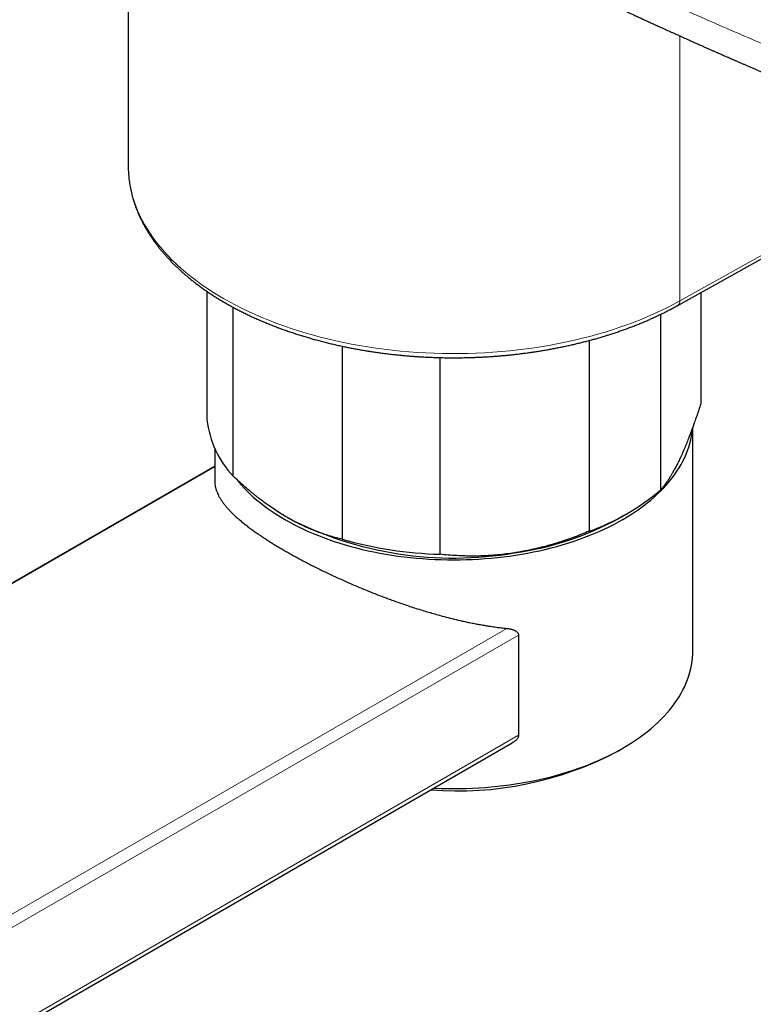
# Model space of a CAD drawing. Header units: millimetres. Extents: x 8 to 932, y 12 to 523.
# Tile 39 of 53: x 797 to 841, y 143 to 203. Entities that reach past the tile are written whole.
import ezdxf

# ---------------------------------------------------------------- set-up
doc = ezdxf.new("R2010")
doc.units = ezdxf.units.MM

msp = doc.modelspace()

# ---------------------------------------------------------------- linework, layer by layer
at = {"color": 7, "linetype": 'Continuous', "lineweight": 30}
for p, q in [((803.281, 204.004), (803.281, 193.878)), ((803.281, 193.878), (803.281, 193.812)), ((836.625, 185.402), (851.685, 193.797)), ((808.054, 186.256), (808.054, 178.463)), ((838.007, 186.172), (838.007, 179.428)), ((809.642, 175.041), (809.642, 185.289)), ((835.583, 174.205), (835.583, 184.861)), ((816.266, 182.922), (816.266, 171.217)), ((831.243, 183.27), (831.243, 171.7)), ((822.195, 170.3), (822.195, 182.234)), ((837.531, 164.452), (837.531, 178.019)), ((808.531, 176.729), (808.531, 174.743)), ((808.531, 175.651), (752.807, 143.483)), ((833.108, 172.517), (833.639, 172.824)), ((826.964, 165.401), (826.964, 159.318)), ((689.808, 79.902), (826.568, 158.852)), ((832.932, 158.33), (833.285, 158.534))]:
    msp.add_line(p, q, dxfattribs=at)
at = {"color": 252, "linetype": 'Continuous', "lineweight": 0}
for p, q in [((836.75, 185.677), (836.75, 201.745)), ((836.75, 185.677), (851.81, 194.072)), ((808.531, 175.615), (752.765, 143.422)), ((689.688, 86.965), (826.253, 165.802)), ((826.964, 165.401), (689.953, 86.306)), ((689.953, 80.223), (826.964, 159.318))]:
    msp.add_line(p, q, dxfattribs=at)
at = {"color": 252, "linetype": 'Continuous', "lineweight": 0, "flags": 128}
msp.add_lwpolyline([(803.281, 193.812), (803.281, 193.779), (803.292, 193.484), (803.317, 193.189), (803.354, 192.895), (803.405, 192.601), (803.469, 192.308), (803.546, 192.016), (803.636, 191.726), (803.739, 191.437), (803.855, 191.149), (803.984, 190.864), (804.125, 190.58), (804.279, 190.299), (804.446, 190.02), (804.626, 189.743), (804.817, 189.469), (805.021, 189.199), (805.237, 188.931), (805.465, 188.667), (805.704, 188.406), (805.955, 188.149), (806.218, 187.896), (806.492, 187.647), (806.777, 187.402), (807.073, 187.161), (807.379, 186.925), (807.696, 186.693), (808.024, 186.466), (808.361, 186.245), (808.708, 186.028), (809.065, 185.816), (809.431, 185.61), (809.807, 185.41), (810.191, 185.215), (810.584, 185.026), (810.985, 184.843), (811.394, 184.666), (811.811, 184.495), (812.235, 184.331), (812.667, 184.173), (813.106, 184.021), (813.551, 183.876), (814.003, 183.738), (814.461, 183.606), (814.924, 183.482), (815.393, 183.364), (815.867, 183.253), (816.346, 183.15), (816.829, 183.054), (817.317, 182.965), (817.808, 182.883), (818.303, 182.809), (818.801, 182.742), (819.302, 182.682), (819.805, 182.63), (820.31, 182.586), (820.818, 182.549), (821.326, 182.52), (821.836, 182.498), (822.347, 182.484), (822.858, 182.477), (823.37, 182.479), (823.881, 182.488), (824.391, 182.504), (824.901, 182.528), (825.409, 182.56), (825.916, 182.599), (826.421, 182.646), (826.923, 182.701), (827.423, 182.763), (827.92, 182.832), (828.414, 182.909), (828.904, 182.993), (829.39, 183.084), (829.872, 183.183), (830.349, 183.289), (830.821, 183.402), (831.289, 183.522), (831.75, 183.648), (832.206, 183.782), (832.656, 183.923), (833.099, 184.07), (833.535, 184.224), (833.965, 184.384), (834.387, 184.55), (834.801, 184.723), (835.208, 184.902), (835.606, 185.087), (835.996, 185.278), (836.378, 185.475), (836.75, 185.677)], dxfattribs=at)
at = {"color": 7, "linetype": 'Continuous', "lineweight": 30, "flags": 128}
for points in [[(809.841, 174.856), (809.943, 174.73), (810.111, 174.533), (810.288, 174.339), (810.473, 174.148), (810.667, 173.96), (810.87, 173.774), (811.081, 173.592), (811.3, 173.413), (811.527, 173.238), (811.762, 173.066), (812.005, 172.897), (812.255, 172.732), (812.513, 172.571), (812.778, 172.414), (813.049, 172.262), (813.328, 172.113), (813.614, 171.968), (813.905, 171.828), (814.204, 171.692), (814.508, 171.561), (814.818, 171.435), (815.133, 171.313), (815.454, 171.196), (815.781, 171.084), (816.112, 170.977), (816.448, 170.875), (816.788, 170.778), (817.133, 170.686), (817.482, 170.6), (817.834, 170.519), (818.19, 170.443), (818.55, 170.372), (818.912, 170.307), (819.278, 170.248), (819.646, 170.194), (820.016, 170.146), (820.388, 170.103), (820.762, 170.066), (821.138, 170.034), (821.515, 170.009), (821.893, 169.989), (822.272, 169.974), (822.651, 169.966), (823.031, 169.963), (823.41, 169.966), (823.789, 169.974), (824.168, 169.989), (824.546, 170.009), (824.923, 170.034), (825.299, 170.066), (825.673, 170.103), (826.045, 170.146), (826.416, 170.194), (826.783, 170.248), (827.149, 170.307), (827.511, 170.372), (827.871, 170.443), (828.227, 170.519), (828.579, 170.6), (828.928, 170.686), (829.273, 170.778), (829.613, 170.875), (829.949, 170.977), (830.281, 171.084), (830.607, 171.196), (830.928, 171.313), (831.243, 171.435), (831.553, 171.561), (831.858, 171.692), (832.156, 171.828), (832.448, 171.968), (832.733, 172.113), (833.012, 172.262), (833.284, 172.414), (833.549, 172.571), (833.806, 172.732), (834.056, 172.897), (834.299, 173.066), (834.534, 173.238), (834.761, 173.413), (834.98, 173.592), (835.191, 173.774), (835.394, 173.96), (835.588, 174.148), (835.773, 174.339), (835.95, 174.533), (836.118, 174.73), (836.277, 174.929), (836.427, 175.13), (836.568, 175.334), (836.699, 175.539), (836.821, 175.747), (836.933, 175.956), (837.037, 176.167), (837.13, 176.379), (837.214, 176.593), (837.288, 176.808), (837.352, 177.024), (837.407, 177.241), (837.451, 177.458), (837.486, 177.677), (837.511, 177.895), (837.517, 177.975)], [(821.819, 156.111), (821.893, 156.107), (822.272, 156.093), (822.651, 156.084), (823.031, 156.082), (823.41, 156.084), (823.789, 156.093), (824.168, 156.107), (824.546, 156.127), (824.923, 156.153), (825.299, 156.185), (825.673, 156.222), (826.045, 156.264), (826.416, 156.313), (826.783, 156.367), (827.149, 156.426), (827.511, 156.491), (827.871, 156.562), (828.227, 156.637), (828.579, 156.719), (828.928, 156.805), (829.273, 156.897), (829.613, 156.994), (829.949, 157.096), (830.281, 157.203), (830.607, 157.315), (830.928, 157.432), (831.243, 157.554), (831.553, 157.68), (831.858, 157.811), (832.156, 157.947), (832.448, 158.087), (832.733, 158.232), (833.012, 158.38), (833.284, 158.533), (833.549, 158.69), (833.806, 158.851), (834.056, 159.016), (834.299, 159.184), (834.534, 159.356), (834.761, 159.532), (834.98, 159.711), (835.191, 159.893), (835.394, 160.079), (835.588, 160.267), (835.773, 160.458), (835.95, 160.652), (836.118, 160.849), (836.277, 161.048), (836.427, 161.249), (836.568, 161.452), (836.699, 161.658), (836.821, 161.866), (836.933, 162.075), (837.037, 162.286), (837.13, 162.498), (837.214, 162.712), (837.288, 162.927), (837.352, 163.143), (837.407, 163.36), (837.451, 163.577), (837.486, 163.795), (837.511, 164.014), (837.526, 164.233), (837.531, 164.452)]]:
    msp.add_lwpolyline(points, dxfattribs=at)
at = {"color": 252, "linetype": 'Continuous', "lineweight": 0}
msp.add_arc((836.456, 185.645), 0.296, 304.90505, 6.27454, dxfattribs=at)
at = {"color": 7, "linetype": 'Continuous', "lineweight": 30}
for centre, radius, start, end in [((814.137, 179.207), 6.129, 186.97012, 222.8268), ((826.492, 184.941), 14.068, 289.73823, 310.2564), ((823.005, 191.933), 21.863, 242.63293, 279.781), ((824.165, 188.698), 18.488, 277.94071, 298.93191), ((822.88, 194.351), 24.061, 254.04589, 268.36803), ((823.254, 176.721), 20.782, 265.52293, 297.75489)]:
    msp.add_arc(centre, radius, start, end, dxfattribs=at)
for points, knots in [([(828.579, 205.58), (828.638, 205.552), (828.752, 205.495), (828.919, 205.414), (829.073, 205.339), (829.214, 205.271), (829.341, 205.209), (829.455, 205.154), (829.555, 205.105), (829.643, 205.063), (829.718, 205.027), (829.781, 204.996), (829.833, 204.971), (829.874, 204.951), (829.907, 204.935), (829.939, 204.92), (829.984, 204.898), (830.048, 204.867), (830.133, 204.826), (830.234, 204.777), (830.341, 204.726), (830.452, 204.673), (830.564, 204.619), (830.685, 204.561), (830.87, 204.473), (831.112, 204.357), (831.407, 204.217), (831.726, 204.065), (832.067, 203.904), (832.427, 203.734), (832.774, 203.572), (833.062, 203.437), (833.295, 203.328), (833.478, 203.243), (833.664, 203.156), (833.859, 203.066), (834.066, 202.97), (834.285, 202.869), (834.524, 202.759), (834.784, 202.639), (835.067, 202.509), (835.363, 202.374), (835.675, 202.232), (835.988, 202.089), (836.303, 201.947), (836.617, 201.805), (836.943, 201.658), (837.237, 201.526), (837.497, 201.41), (837.718, 201.311), (837.936, 201.214), (838.145, 201.121), (838.343, 201.033), (838.529, 200.951), (838.703, 200.874), (838.865, 200.803), (839.016, 200.736), (839.153, 200.676), (839.278, 200.621), (839.391, 200.572), (839.491, 200.527), (839.581, 200.488), (839.66, 200.454), (839.728, 200.424), (839.789, 200.398), (839.845, 200.373), (839.899, 200.349), (839.955, 200.325), (840.018, 200.298), (840.09, 200.266), (840.18, 200.227), (840.289, 200.18), (840.417, 200.124), (840.562, 200.061), (840.721, 199.992), (840.896, 199.917), (841.071, 199.841), (841.244, 199.767), (841.412, 199.695), (841.586, 199.62), (841.761, 199.545), (841.934, 199.471), (842.104, 199.398), (842.316, 199.308), (842.566, 199.202), (842.851, 199.081), (843.132, 198.962), (843.407, 198.846), (843.676, 198.733), (843.932, 198.625), (844.175, 198.524), (844.394, 198.433), (844.591, 198.351), (844.774, 198.275), (844.961, 198.197), (845.155, 198.117), (845.357, 198.033), (845.578, 197.942), (845.821, 197.842), (846.086, 197.733), (846.362, 197.621), (846.649, 197.503), (846.948, 197.382), (847.258, 197.256), (847.571, 197.129), (847.879, 197.005), (848.175, 196.887), (848.457, 196.774), (848.725, 196.666), (848.982, 196.564), (849.188, 196.482), (849.347, 196.419), (849.463, 196.373), (849.575, 196.329), (849.682, 196.286), (849.782, 196.247), (849.87, 196.212), (849.945, 196.183), (850.006, 196.159), (850.053, 196.14), (850.088, 196.126), (850.123, 196.113), (850.161, 196.098), (850.209, 196.079), (850.266, 196.056), (850.336, 196.029), (850.42, 195.996), (850.518, 195.958), (850.629, 195.914), (850.751, 195.867), (850.884, 195.815), (851.025, 195.759), (851.17, 195.703), (851.316, 195.646), (851.525, 195.565), (851.795, 195.461), (852.125, 195.333), (852.436, 195.214), (852.728, 195.101), (853.003, 194.996), (853.271, 194.894), (853.533, 194.794), (853.79, 194.697), (854.065, 194.593), (854.366, 194.479), (854.698, 194.355), (855.044, 194.225), (855.405, 194.09), (855.779, 193.951), (856.166, 193.807), (856.565, 193.66), (856.978, 193.508), (857.363, 193.367), (857.718, 193.238), (858.039, 193.121), (858.368, 193.002), (858.673, 192.892), (858.947, 192.793), (859.182, 192.709), (859.401, 192.631), (859.596, 192.561), (859.769, 192.499), (859.921, 192.445), (860.059, 192.396), (860.184, 192.351), (860.296, 192.312), (860.394, 192.277), (860.478, 192.247), (860.545, 192.224), (860.596, 192.206), (860.632, 192.193), (860.661, 192.182), (860.688, 192.173), (860.718, 192.163), (860.756, 192.149), (860.806, 192.132), (860.865, 192.111), (860.932, 192.087), (861.006, 192.061), (861.106, 192.026), (861.235, 191.98), (861.396, 191.924), (861.57, 191.863), (861.756, 191.798), (861.945, 191.732), (862.135, 191.666), (862.325, 191.6), (862.525, 191.53), (862.734, 191.458), (862.951, 191.383), (863.269, 191.273), (863.681, 191.132), (864.162, 190.968), (864.612, 190.815), (865.032, 190.673), (865.439, 190.535), (865.809, 190.411), (866.142, 190.3), (866.441, 190.2), (866.735, 190.102), (867.029, 190.005), (867.362, 189.895), (867.74, 189.77), (868.164, 189.631), (868.571, 189.499), (868.956, 189.374), (869.319, 189.256), (869.692, 189.136), (870.074, 189.013), (870.395, 188.91), (870.646, 188.83), (870.819, 188.775), (870.978, 188.725), (871.122, 188.679), (871.252, 188.638), (871.368, 188.601), (871.47, 188.569), (871.557, 188.541), (871.63, 188.518), (871.685, 188.501), (871.724, 188.489), (871.753, 188.479), (871.784, 188.47), (871.822, 188.458), (871.868, 188.443), (871.923, 188.426), (871.988, 188.405), (872.063, 188.382), (872.15, 188.355), (872.25, 188.323), (872.365, 188.287), (872.492, 188.247), (872.633, 188.203), (872.794, 188.153), (872.977, 188.096), (873.182, 188.032), (873.405, 187.963), (873.644, 187.889), (873.901, 187.81), (874.174, 187.726), (874.455, 187.64), (874.744, 187.551), (875.04, 187.461), (875.349, 187.367), (875.673, 187.269), (876.012, 187.166), (876.242, 187.097), (876.36, 187.062)], [0, 0, 0, 0, 0.003928, 0.00766, 0.01109, 0.014218, 0.017044, 0.019568, 0.021789, 0.023715, 0.02538, 0.026788, 0.027941, 0.028836, 0.029485, 0.03015, 0.030956, 0.0325, 0.034391, 0.036626, 0.039207, 0.041478, 0.043961, 0.046658, 0.049507, 0.056195, 0.062712, 0.06906, 0.077296, 0.085228, 0.092855, 0.100178, 0.104227, 0.108176, 0.112194, 0.116469, 0.121003, 0.125795, 0.130845, 0.136698, 0.142863, 0.149341, 0.15613, 0.163231, 0.16982, 0.176657, 0.183741, 0.191073, 0.195808, 0.200641, 0.205439, 0.209981, 0.214263, 0.218286, 0.222049, 0.225552, 0.228795, 0.231779, 0.234457, 0.236885, 0.239062, 0.240989, 0.242693, 0.244139, 0.245404, 0.246617, 0.24778, 0.248911, 0.250241, 0.251804, 0.253599, 0.256041, 0.258813, 0.261915, 0.265348, 0.26911, 0.273203, 0.276613, 0.280223, 0.284018, 0.287805, 0.29152, 0.295162, 0.298732, 0.305088, 0.311201, 0.31707, 0.323089, 0.328828, 0.334287, 0.339468, 0.344369, 0.34824, 0.352067, 0.356044, 0.360172, 0.364451, 0.36888, 0.374293, 0.379916, 0.385748, 0.39179, 0.398156, 0.404739, 0.411471, 0.417996, 0.424262, 0.430164, 0.435816, 0.441219, 0.446372, 0.448855, 0.451275, 0.453633, 0.455928, 0.45806, 0.459915, 0.461492, 0.462791, 0.463722, 0.464428, 0.465054, 0.465867, 0.466872, 0.468071, 0.469463, 0.471277, 0.473339, 0.475651, 0.478211, 0.48102, 0.484018, 0.487092, 0.490136, 0.493151, 0.500209, 0.507098, 0.51382, 0.519679, 0.525404, 0.530995, 0.536452, 0.541775, 0.547045, 0.553627, 0.560513, 0.567704, 0.575198, 0.582997, 0.590953, 0.599202, 0.607745, 0.616581, 0.623058, 0.629684, 0.63646, 0.64336, 0.648539, 0.653371, 0.657854, 0.661989, 0.665387, 0.668507, 0.67135, 0.673915, 0.676202, 0.678212, 0.679944, 0.681399, 0.682304, 0.683055, 0.68365, 0.684099, 0.684667, 0.685484, 0.686482, 0.6877, 0.689116, 0.690626, 0.692216, 0.695255, 0.698551, 0.702103, 0.705913, 0.709978, 0.713676, 0.717563, 0.721639, 0.725905, 0.73036, 0.734895, 0.745356, 0.755494, 0.764272, 0.772792, 0.781054, 0.789058, 0.795276, 0.801328, 0.807215, 0.813099, 0.819171, 0.827408, 0.835969, 0.844855, 0.851962, 0.859264, 0.866761, 0.874453, 0.882327, 0.886084, 0.889553, 0.892736, 0.895632, 0.89824, 0.900561, 0.902595, 0.904342, 0.905802, 0.906974, 0.907636, 0.908156, 0.90874, 0.909497, 0.910426, 0.911527, 0.9128, 0.91428, 0.916026, 0.91804, 0.92032, 0.922868, 0.925683, 0.928765, 0.932535, 0.93664, 0.94108, 0.945856, 0.950967, 0.956414, 0.962196, 0.967791, 0.973669, 0.979828, 0.98627, 0.992994, 1, 1, 1, 1]), ([(803.281, 193.808), (803.281, 193.801), (803.281, 193.733), (803.285, 193.605), (803.295, 193.423), (803.309, 193.241), (803.328, 193.059), (803.352, 192.877), (803.38, 192.695), (803.414, 192.513), (803.452, 192.332), (803.495, 192.15), (803.543, 191.969), (803.596, 191.787), (803.653, 191.607), (803.716, 191.426), (803.783, 191.246), (803.855, 191.066), (803.932, 190.887), (804.014, 190.708), (804.101, 190.53), (804.193, 190.353), (804.289, 190.176), (804.391, 190.001), (804.497, 189.826), (804.608, 189.652), (804.724, 189.478), (804.844, 189.306), (804.969, 189.135), (805.099, 188.965), (805.234, 188.796), (805.373, 188.629), (805.517, 188.463), (805.665, 188.298), (805.818, 188.134), (805.976, 187.972), (806.138, 187.811), (806.304, 187.652), (806.475, 187.495), (806.65, 187.339), (806.829, 187.185), (807.012, 187.033), (807.2, 186.882), (807.391, 186.733), (807.587, 186.586), (807.787, 186.441), (807.99, 186.298), (808.198, 186.157), (808.409, 186.018), (808.624, 185.881), (808.843, 185.746), (809.066, 185.613), (809.292, 185.482), (809.521, 185.354), (809.755, 185.228), (809.991, 185.103), (810.231, 184.982), (810.474, 184.862), (810.721, 184.745), (810.971, 184.63), (811.224, 184.517), (811.48, 184.407), (811.739, 184.299), (812.001, 184.194), (812.266, 184.091), (812.534, 183.991), (812.805, 183.893), (813.078, 183.798), (813.355, 183.705), (813.633, 183.615), (813.915, 183.528), (814.199, 183.443), (814.486, 183.361), (814.775, 183.281), (815.067, 183.204), (815.361, 183.13), (815.657, 183.058), (815.956, 182.99), (816.247, 182.926), (816.529, 182.867), (816.802, 182.813), (817.077, 182.76), (817.353, 182.711), (817.63, 182.663), (817.908, 182.618), (818.187, 182.576), (818.467, 182.536), (818.747, 182.498), (819.029, 182.463), (819.311, 182.43), (819.594, 182.399), (819.877, 182.371), (820.16, 182.346), (820.444, 182.323), (820.727, 182.302), (821.01, 182.284), (821.292, 182.268), (821.572, 182.255), (821.847, 182.244), (822.112, 182.236), (822.349, 182.23), (822.556, 182.227), (822.777, 182.224), (822.934, 182.224), (823.031, 182.223)], [0, 0, 0, 0, 0.001096, 0.010781, 0.020477, 0.030185, 0.039907, 0.049644, 0.059397, 0.069166, 0.078953, 0.088758, 0.098583, 0.108427, 0.118291, 0.128177, 0.138083, 0.14801, 0.157959, 0.167929, 0.177919, 0.18793, 0.197962, 0.208013, 0.218083, 0.228172, 0.238279, 0.248403, 0.258544, 0.268699, 0.27887, 0.289055, 0.299252, 0.309462, 0.319683, 0.329914, 0.340156, 0.350406, 0.360664, 0.370931, 0.381204, 0.391483, 0.401768, 0.412058, 0.422354, 0.432653, 0.442956, 0.453264, 0.463574, 0.473887, 0.484204, 0.494522, 0.504844, 0.515167, 0.525494, 0.535822, 0.546153, 0.556486, 0.566822, 0.57716, 0.587501, 0.597845, 0.608193, 0.618544, 0.628899, 0.639258, 0.649622, 0.659991, 0.670366, 0.680748, 0.691136, 0.701533, 0.711938, 0.722352, 0.732778, 0.743215, 0.753666, 0.764131, 0.774613, 0.784028, 0.793442, 0.802853, 0.812261, 0.821667, 0.831069, 0.840469, 0.849864, 0.859255, 0.868641, 0.878021, 0.887393, 0.896756, 0.906107, 0.915442, 0.924757, 0.934042, 0.943282, 0.95245, 0.96149, 0.970267, 0.978345, 0.984686, 0.990508, 1, 1, 1, 1]), ([(823.031, 182.223), (823.132, 182.224), (823.276, 182.224), (823.49, 182.226), (823.675, 182.229), (823.895, 182.234), (824.128, 182.241), (824.372, 182.25), (824.623, 182.261), (824.882, 182.274), (825.145, 182.289), (825.412, 182.307), (825.681, 182.328), (825.953, 182.35), (826.227, 182.375), (826.503, 182.403), (826.779, 182.433), (827.056, 182.466), (827.334, 182.501), (827.612, 182.538), (827.889, 182.578), (828.167, 182.621), (828.445, 182.666), (828.722, 182.713), (828.998, 182.763), (829.274, 182.816), (829.549, 182.87), (829.823, 182.928), (830.096, 182.988), (830.368, 183.05), (830.639, 183.115), (830.908, 183.182), (831.176, 183.252), (831.443, 183.324), (831.707, 183.398), (831.971, 183.475), (832.232, 183.554), (832.492, 183.636), (832.75, 183.72), (833.005, 183.806), (833.259, 183.894), (833.511, 183.985), (833.76, 184.078), (834.007, 184.174), (834.252, 184.271), (834.495, 184.371), (834.735, 184.473), (834.973, 184.577), (835.208, 184.683), (835.44, 184.792), (835.67, 184.903), (835.897, 185.015), (836.121, 185.13), (836.342, 185.247), (836.51, 185.338), (836.604, 185.39), (836.625, 185.402)], [0, 0, 0, 0, 0.020363, 0.028799, 0.042786, 0.057344, 0.072987, 0.089332, 0.106226, 0.123546, 0.141204, 0.159137, 0.177294, 0.195638, 0.214142, 0.23278, 0.251535, 0.270392, 0.289337, 0.30836, 0.327453, 0.346608, 0.365819, 0.385079, 0.404386, 0.423733, 0.443118, 0.462538, 0.481989, 0.501469, 0.520977, 0.540509, 0.560065, 0.579642, 0.59924, 0.618856, 0.63849, 0.658141, 0.677807, 0.697488, 0.717183, 0.736891, 0.756611, 0.776344, 0.796087, 0.815841, 0.835606, 0.855379, 0.875162, 0.894954, 0.914754, 0.934562, 0.954377, 0.9742, 0.994029, 1, 1, 1, 1]), ([(838.007, 179.428), (837.967, 179.303), (837.886, 179.052), (837.764, 178.685), (837.651, 178.357), (837.548, 178.065), (837.454, 177.808), (837.361, 177.558), (837.255, 177.285), (837.137, 176.99), (837.007, 176.678), (836.893, 176.417), (836.822, 176.263), (836.795, 176.204)], [0, 0, 0, 0, 0.102608, 0.205234, 0.307838, 0.38515, 0.462461, 0.539121, 0.615779, 0.7218, 0.827851, 0.93387, 1, 1, 1, 1]), ([(836.795, 176.204), (836.75, 176.109), (836.66, 175.918), (836.525, 175.652), (836.402, 175.421), (836.29, 175.223), (836.189, 175.054), (836.09, 174.895), (835.978, 174.724), (835.854, 174.547), (835.718, 174.366), (835.628, 174.259), (835.583, 174.205)], [0, 0, 0, 0, 0.109491, 0.219018, 0.32851, 0.411237, 0.493965, 0.57546, 0.656956, 0.771291, 0.885658, 1, 1, 1, 1]), ([(812.954, 172.516), (812.919, 172.537), (812.764, 172.627), (812.49, 172.794), (812.134, 173.026), (811.807, 173.252), (811.51, 173.468), (811.245, 173.668), (810.982, 173.875), (810.686, 174.115), (810.358, 174.393), (809.998, 174.71), (809.761, 174.931), (809.642, 175.041)], [0, 0, 0, 0, 0.031669, 0.1378, 0.243966, 0.3501, 0.430249, 0.510399, 0.589434, 0.668469, 0.778968, 0.889495, 1, 1, 1, 1]), ([(808.532, 174.743), (808.532, 174.723), (808.531, 174.657), (808.541, 174.547), (808.562, 174.412), (808.595, 174.276), (808.64, 174.138), (808.696, 173.996), (808.766, 173.85), (808.849, 173.703), (808.943, 173.555), (809.048, 173.406), (809.164, 173.257), (809.293, 173.106), (809.433, 172.952), (809.586, 172.797), (809.75, 172.639), (809.925, 172.481), (810.114, 172.318), (810.32, 172.15), (810.544, 171.975), (810.781, 171.799), (811.009, 171.635), (811.225, 171.486), (811.426, 171.35), (811.634, 171.214), (811.849, 171.076), (812.071, 170.938), (812.299, 170.798), (812.535, 170.658), (812.782, 170.513), (813.041, 170.366), (813.312, 170.214), (813.59, 170.062), (813.875, 169.91), (814.165, 169.758), (814.461, 169.607), (814.763, 169.455), (815.073, 169.303), (815.393, 169.149), (815.722, 168.994), (816.059, 168.839), (816.394, 168.688), (816.726, 168.541), (817.056, 168.399), (817.39, 168.258), (817.727, 168.119), (818.066, 167.982), (818.407, 167.848), (818.753, 167.716), (819.102, 167.585), (819.458, 167.455), (819.82, 167.328), (820.186, 167.202), (820.556, 167.079), (820.93, 166.96), (821.308, 166.843), (821.687, 166.731), (822.067, 166.623), (822.481, 166.511), (822.93, 166.396), (823.348, 166.296), (823.703, 166.217), (823.994, 166.155), (824.285, 166.097), (824.577, 166.042), (824.868, 165.991), (825.184, 165.939), (825.525, 165.889), (825.89, 165.841), (826.132, 165.815), (826.253, 165.802)], [0, 0, 0, 0, 0.007242, 0.023024, 0.038701, 0.054378, 0.06995, 0.086341, 0.102746, 0.119191, 0.13565, 0.151734, 0.167832, 0.183972, 0.200126, 0.216384, 0.232507, 0.248629, 0.264617, 0.281713, 0.29883, 0.316007, 0.333205, 0.346006, 0.35883, 0.371654, 0.384552, 0.39745, 0.410422, 0.423394, 0.436391, 0.450258, 0.464156, 0.478053, 0.492021, 0.505989, 0.519886, 0.533783, 0.547994, 0.562206, 0.576878, 0.591551, 0.606255, 0.620123, 0.634016, 0.647909, 0.661862, 0.675815, 0.689706, 0.703598, 0.717746, 0.731895, 0.746424, 0.760953, 0.775506, 0.790349, 0.805216, 0.820084, 0.83501, 0.849936, 0.868822, 0.887709, 0.899127, 0.910546, 0.922016, 0.933486, 0.944973, 0.95646, 0.970973, 0.985487, 1, 1, 1, 1]), ([(816.266, 171.217), (816.148, 171.244), (815.913, 171.297), (815.556, 171.394), (815.226, 171.495), (814.923, 171.599), (814.65, 171.7), (814.376, 171.809), (814.067, 171.943), (813.721, 172.105), (813.338, 172.3), (813.082, 172.444), (812.954, 172.516)], [0, 0, 0, 0, 0.109671, 0.219364, 0.329029, 0.411722, 0.494415, 0.576303, 0.658191, 0.772115, 0.886078, 1, 1, 1, 1]), ([(831.243, 171.7), (831.092, 171.638), (830.791, 171.514), (830.335, 171.34), (829.914, 171.189), (829.528, 171.061), (829.18, 170.951), (828.831, 170.849), (828.437, 170.742), (827.997, 170.633), (827.51, 170.527), (827.084, 170.446), (826.82, 170.404), (826.719, 170.387)], [0, 0, 0, 0, 0.102608, 0.205234, 0.307838, 0.38515, 0.462461, 0.539121, 0.615779, 0.7218, 0.827851, 0.93387, 1, 1, 1, 1]), ([(826.719, 170.387), (826.551, 170.363), (826.215, 170.314), (825.712, 170.26), (825.251, 170.224), (824.833, 170.203), (824.458, 170.192), (824.087, 170.19), (823.67, 170.196), (823.207, 170.215), (822.698, 170.249), (822.362, 170.283), (822.195, 170.3)], [0, 0, 0, 0, 0.109491, 0.219018, 0.32851, 0.411237, 0.493965, 0.57546, 0.656956, 0.771291, 0.885658, 1, 1, 1, 1]), ([(826.253, 165.802), (826.285, 165.798), (826.349, 165.791), (826.442, 165.775), (826.533, 165.755), (826.62, 165.729), (826.694, 165.701), (826.753, 165.673), (826.801, 165.646), (826.844, 165.616), (826.884, 165.582), (826.917, 165.543), (826.943, 165.5), (826.961, 165.453), (826.963, 165.418), (826.964, 165.401)], [0, 0, 0, 0, 0.100136, 0.199929, 0.299496, 0.398942, 0.498291, 0.562308, 0.623247, 0.687832, 0.748767, 0.813318, 0.874323, 0.936913, 1, 1, 1, 1]), ([(826.964, 159.318), (826.963, 159.301), (826.961, 159.267), (826.943, 159.211), (826.913, 159.152), (826.874, 159.097), (826.831, 159.05), (826.774, 158.995), (826.698, 158.934), (826.622, 158.883), (826.579, 158.859), (826.568, 158.853)], [0, 0, 0, 0, 0.090794, 0.184456, 0.29742, 0.413614, 0.503433, 0.593289, 0.777451, 0.943969, 1, 1, 1, 1])]:
    msp.add_open_spline(points, degree=3, knots=knots, dxfattribs=at)
at = {"color": 252, "linetype": 'Continuous', "lineweight": 0}
msp.add_open_spline([(836.088, 203.751), (836.664, 203.493), (837.818, 202.977), (839.562, 202.214), (841.321, 201.457), (843.094, 200.708), (844.883, 199.966), (846.614, 199.261), (848.286, 198.591), (849.897, 197.957), (851.336, 197.399), (852.598, 196.917), (853.4, 196.614), (853.925, 196.417), (854.169, 196.326), (854.413, 196.234), (854.658, 196.143), (854.903, 196.052), (855.148, 195.961), (855.911, 195.679), (857.198, 195.209), (859.017, 194.555), (860.854, 193.908), (862.708, 193.267), (864.578, 192.633), (866.43, 192.017), (868.262, 191.419), (870.074, 190.839), (871.902, 190.264), (873.745, 189.695), (874.983, 189.323), (875.603, 189.136)], degree=3, knots=[0, 0, 0, 0, 0.045826, 0.091819, 0.137981, 0.184315, 0.230822, 0.277504, 0.318731, 0.360097, 0.401603, 0.429074, 0.456608, 0.462798, 0.468991, 0.475187, 0.481386, 0.487588, 0.493794, 0.500002, 0.545493, 0.59122, 0.637184, 0.68339, 0.729837, 0.776528, 0.820777, 0.865247, 0.90994, 0.954857, 1, 1, 1, 1], dxfattribs=at)

doc.saveas('drawing.dxf')
